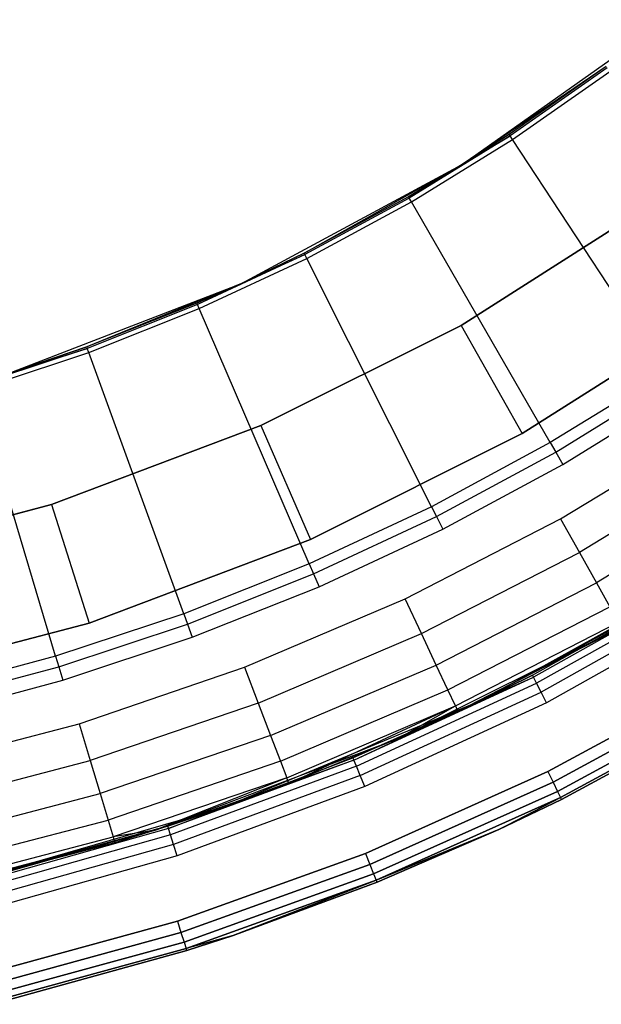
# Model space of a CAD drawing. Extents: x -4.25 to 4.25, y 0.04 to 8.54.
# Tile 8 of 29: x 1.01 to 1.95, y 0.15 to 1.74. Entities that reach past the tile are written whole.
import ezdxf

# ---------------------------------------------------------------- set-up
doc = ezdxf.new("R2010")
doc.units = 0
doc.header["$LTSCALE"] = 2.54
doc.layers.get('0').update_dxf_attribs({"color": 13, "linetype": 'CONTINUOUS'})

# ---------------------------------------------------------------- blocks, each defined once
blk = doc.blocks.new('BOL_STL')
at = {"color": 0}
for p, q in [((1.7258, 1.5052, 0.762), (2.0553, 1.7384, 0.762)), ((1.7258, 1.5052, 0.762), (2.0553, 1.7384, 0.762)), ((1.9577, 1.6628, 0.7282), (1.7258, 1.5052, 0.762)), ((1.9577, 1.6628, 0.7282), (1.7258, 1.5052, 0.762)), ((1.9577, 1.6628, 0.7282), (1.8015, 1.5534, 0.7282)), ((1.9577, 1.6628, 0.7282), (1.8015, 1.5534, 0.7282)), ((1.9592, 1.6609, 0.7128), (1.8028, 1.5514, 0.7128)), ((1.9592, 1.6609, 0.7128), (1.8028, 1.5514, 0.7128)), ((1.8067, 1.5455, 0.6989), (1.9634, 1.6552, 0.6989)), ((1.8067, 1.5455, 0.6989), (1.9634, 1.6552, 0.6989)), ((1.8015, 1.5534, 0.7282), (1.7258, 1.5052, 0.762)), ((1.8015, 1.5534, 0.7282), (1.7258, 1.5052, 0.762)), ((1.8015, 1.5534, 0.7282), (1.7258, 1.5052, 0.7282)), ((1.8015, 1.5534, 0.7282), (1.7258, 1.5052, 0.7282)), ((1.8015, 1.5534, 0.7282), (1.8028, 1.5514, 0.7128)), ((1.8015, 1.5534, 0.7282), (1.8028, 1.5514, 0.7128)), ((1.8028, 1.5514, 0.7128), (1.6404, 1.4512, 0.7128)), ((1.8028, 1.5514, 0.7128), (1.6404, 1.4512, 0.7128)), ((1.644, 1.4451, 0.6989), (1.8067, 1.5455, 0.6989)), ((1.644, 1.4451, 0.6989), (1.8067, 1.5455, 0.6989)), ((1.7258, 1.5052, 0.7282), (1.8028, 1.5514, 0.7128)), ((1.7258, 1.5052, 0.7282), (1.8028, 1.5514, 0.7128)), ((1.8067, 1.5455, 0.6989), (1.8028, 1.5514, 0.7128)), ((1.8067, 1.5455, 0.6989), (1.8028, 1.5514, 0.7128)), ((2.0524, 1.1719, 0.0826), (1.8067, 1.5455, 0.6989)), ((2.0524, 1.1719, 0.0826), (1.8067, 1.5455, 0.6989)), ((1.3702, 1.3142, 0.762), (1.7258, 1.5052, 0.762)), ((1.3702, 1.3142, 0.762), (1.7258, 1.5052, 0.762)), ((1.4713, 1.3628, 0.7282), (1.7258, 1.5052, 0.762)), ((1.4713, 1.3628, 0.7282), (1.7258, 1.5052, 0.762)), ((1.7258, 1.5052, 0.7282), (1.6392, 1.4533, 0.7282)), ((1.6392, 1.4533, 0.7282), (1.7258, 1.5052, 0.762)), ((1.6392, 1.4533, 0.7282), (1.7258, 1.5052, 0.762)), ((1.7258, 1.5052, 0.7282), (1.6392, 1.4533, 0.7282)), ((1.7258, 1.5052, 0.7282), (1.6404, 1.4512, 0.7128)), ((1.7258, 1.5052, 0.7282), (1.6404, 1.4512, 0.7128)), ((1.7258, 1.5052, 0.762), (1.7258, 1.5052, 0.7282)), ((1.7258, 1.5052, 0.762), (1.7258, 1.5052, 0.7282)), ((1.6392, 1.4533, 0.7282), (1.4713, 1.3628, 0.7282)), ((1.6392, 1.4533, 0.7282), (1.4713, 1.3628, 0.7282)), ((1.6404, 1.4512, 0.7128), (1.4724, 1.3606, 0.7128)), ((1.6404, 1.4512, 0.7128), (1.4724, 1.3606, 0.7128)), ((1.4756, 1.3543, 0.6989), (1.644, 1.4451, 0.6989)), ((1.4756, 1.3543, 0.6989), (1.644, 1.4451, 0.6989)), ((1.6392, 1.4533, 0.7282), (1.6404, 1.4512, 0.7128)), ((1.6392, 1.4533, 0.7282), (1.6404, 1.4512, 0.7128)), ((1.644, 1.4451, 0.6989), (1.6404, 1.4512, 0.7128)), ((1.644, 1.4451, 0.6989), (1.6404, 1.4512, 0.7128)), ((1.8675, 1.0579, 0.0826), (1.644, 1.4451, 0.6989)), ((1.8675, 1.0579, 0.0826), (1.644, 1.4451, 0.6989)), ((2.028, 1.4399, 1.2377), (1.7239, 1.2465, 1.2377)), ((2.028, 1.4399, 1.2377), (1.7239, 1.2465, 1.2377)), ((2.028, 1.4399, 0.962), (1.7239, 1.2465, 0.962)), ((1.7239, 1.2465, 0.762), (2.028, 1.4399, 0.762)), ((2.028, 1.4399, 0.962), (1.7239, 1.2465, 0.962)), ((1.7239, 1.2465, 0.762), (2.028, 1.4399, 0.762)), ((1.4713, 1.3628, 0.7282), (1.3702, 1.3142, 0.762)), ((1.4713, 1.3628, 0.7282), (1.3702, 1.3142, 0.762)), ((1.4713, 1.3628, 0.7282), (1.3702, 1.3142, 0.7282)), ((1.4713, 1.3628, 0.7282), (1.3702, 1.3142, 0.7282)), ((1.4713, 1.3628, 0.7282), (1.4724, 1.3606, 0.7128)), ((1.4713, 1.3628, 0.7282), (1.4724, 1.3606, 0.7128)), ((1.4724, 1.3606, 0.7128), (1.2995, 1.28, 0.7128)), ((1.4724, 1.3606, 0.7128), (1.2995, 1.28, 0.7128)), ((1.3023, 1.2735, 0.6989), (1.4756, 1.3543, 0.6989)), ((1.3023, 1.2735, 0.6989), (1.4756, 1.3543, 0.6989)), ((1.3702, 1.3142, 0.7282), (1.4724, 1.3606, 0.7128)), ((1.3702, 1.3142, 0.7282), (1.4724, 1.3606, 0.7128)), ((1.4756, 1.3543, 0.6989), (1.4724, 1.3606, 0.7128)), ((1.4756, 1.3543, 0.6989), (1.4724, 1.3606, 0.7128)), ((1.6763, 0.9548, 0.0826), (1.4756, 1.3543, 0.6989)), ((1.6763, 0.9548, 0.0826), (1.4756, 1.3543, 0.6989)), ((0.9939, 1.1684, 0.762), (1.3702, 1.3142, 0.762)), ((0.9939, 1.1684, 0.762), (1.3702, 1.3142, 0.762)), ((1.3702, 1.3142, 0.762), (1.1213, 1.2118, 0.7282)), ((1.3702, 1.3142, 0.762), (1.1213, 1.2118, 0.7282)), ((1.3702, 1.3142, 0.762), (1.2985, 1.2822, 0.7282)), ((1.3702, 1.3142, 0.7282), (1.2985, 1.2822, 0.7282)), ((1.3702, 1.3142, 0.762), (1.2985, 1.2822, 0.7282)), ((1.3702, 1.3142, 0.7282), (1.2985, 1.2822, 0.7282)), ((1.3702, 1.3142, 0.7282), (1.2995, 1.28, 0.7128)), ((1.3702, 1.3142, 0.7282), (1.2995, 1.28, 0.7128)), ((1.3702, 1.3142, 0.7282), (1.3702, 1.3142, 0.762)), ((1.3702, 1.3142, 0.7282), (1.3702, 1.3142, 0.762)), ((1.2985, 1.2822, 0.7282), (1.1213, 1.2118, 0.7282)), ((1.2985, 1.2822, 0.7282), (1.1213, 1.2118, 0.7282)), ((1.2995, 1.28, 0.7128), (1.1221, 1.2095, 0.7128)), ((1.2995, 1.28, 0.7128), (1.1221, 1.2095, 0.7128)), ((1.1245, 1.2029, 0.6989), (1.3023, 1.2735, 0.6989)), ((1.1245, 1.2029, 0.6989), (1.3023, 1.2735, 0.6989)), ((1.2985, 1.2822, 0.7282), (1.2995, 1.28, 0.7128)), ((1.2985, 1.2822, 0.7282), (1.2995, 1.28, 0.7128)), ((1.3023, 1.2735, 0.6989), (1.2995, 1.28, 0.7128)), ((1.3023, 1.2735, 0.6989), (1.2995, 1.28, 0.7128)), ((1.4794, 0.8629, 0.0826), (1.3023, 1.2735, 0.6989)), ((1.4794, 0.8629, 0.0826), (1.3023, 1.2735, 0.6989)), ((1.8224, 1.0724, 1.4377), (2.1439, 1.2769, 1.4377)), ((2.1439, 1.2769, 3.0377), (1.8224, 1.0724, 3.0377)), ((2.1439, 1.2769, 3.0377), (1.8224, 1.0724, 3.0377)), ((1.8224, 1.0724, 1.4377), (2.1439, 1.2769, 1.4377)), ((1.7239, 1.2465, 1.2377), (1.4016, 1.0854, 1.2377)), ((1.7239, 1.2465, 1.2377), (1.4016, 1.0854, 1.2377)), ((1.7239, 1.2465, 0.962), (1.4016, 1.0854, 0.962)), ((1.4016, 1.0854, 0.762), (1.7239, 1.2465, 0.762)), ((1.7239, 1.2465, 0.962), (1.4016, 1.0854, 0.962)), ((1.4016, 1.0854, 0.762), (1.7239, 1.2465, 0.762)), ((1.7239, 1.2465, 1.2377), (1.8224, 1.0724, 1.4377)), ((1.7239, 1.2465, 1.2377), (1.8224, 1.0724, 1.4377)), ((1.7239, 1.2465, 0.962), (1.7239, 1.2465, 0.762)), ((1.7239, 1.2465, 0.962), (1.7239, 1.2465, 0.762)), ((1.1221, 1.2095, 0.7128), (0.941, 1.1495, 0.7128)), ((1.1221, 1.2095, 0.7128), (0.941, 1.1495, 0.7128)), ((0.9939, 1.1684, 0.762), (1.1213, 1.2118, 0.7282)), ((1.1213, 1.2118, 0.7282), (0.9939, 1.1684, 0.7282)), ((0.9939, 1.1684, 0.762), (1.1213, 1.2118, 0.7282)), ((1.1213, 1.2118, 0.7282), (0.9939, 1.1684, 0.7282)), ((0.9939, 1.1684, 0.7282), (1.1221, 1.2095, 0.7128)), ((0.9939, 1.1684, 0.7282), (1.1221, 1.2095, 0.7128)), ((1.1213, 1.2118, 0.7282), (1.1221, 1.2095, 0.7128)), ((1.1213, 1.2118, 0.7282), (1.1221, 1.2095, 0.7128)), ((1.1245, 1.2029, 0.6989), (1.1221, 1.2095, 0.7128)), ((1.1245, 1.2029, 0.6989), (1.1221, 1.2095, 0.7128)), ((0.943, 1.1427, 0.6989), (1.1245, 1.2029, 0.6989)), ((0.943, 1.1427, 0.6989), (1.1245, 1.2029, 0.6989)), ((1.2775, 0.7827, 0.0826), (1.1245, 1.2029, 0.6989)), ((1.2775, 0.7827, 0.0826), (1.1245, 1.2029, 0.6989)), ((2.0524, 1.1719, 0.0826), (1.8675, 1.0579, 0.0826)), ((2.0524, 1.1719, 0.0826), (1.8675, 1.0579, 0.0826)), ((1.8764, 1.0425, 0.0675), (2.0622, 1.1571, 0.0675)), ((1.8764, 1.0425, 0.0675), (2.0622, 1.1571, 0.0675)), ((1.0712, 0.7144, 0.0826), (0.943, 1.1427, 0.6989)), ((1.0712, 0.7144, 0.0826), (0.943, 1.1427, 0.6989)), ((1.8877, 1.0228, 0.062), (2.0747, 1.1381, 0.062)), ((1.8877, 1.0228, 0.062), (2.0747, 1.1381, 0.062)), ((1.4016, 1.0854, 1.2377), (1.0644, 0.9583, 1.2377)), ((1.4016, 1.0854, 1.2377), (1.0644, 0.9583, 1.2377)), ((1.4016, 1.0854, 0.962), (1.0644, 0.9583, 0.962)), ((1.0644, 0.9583, 0.762), (1.4016, 1.0854, 0.762)), ((1.4016, 1.0854, 0.962), (1.0644, 0.9583, 0.962)), ((1.0644, 0.9583, 0.762), (1.4016, 1.0854, 0.762)), ((1.4016, 1.0854, 1.2377), (1.4817, 0.9021, 1.4377)), ((1.4016, 1.0854, 1.2377), (1.4817, 0.9021, 1.4377)), ((1.4016, 1.0854, 0.962), (1.4016, 1.0854, 0.762)), ((1.4016, 1.0854, 0.962), (1.4016, 1.0854, 0.762)), ((1.4817, 0.9021, 1.4377), (1.8224, 1.0724, 1.4377)), ((1.8224, 1.0724, 3.0377), (1.4817, 0.9021, 3.0377)), ((1.8224, 1.0724, 3.0377), (1.4817, 0.9021, 3.0377)), ((1.4817, 0.9021, 1.4377), (1.8224, 1.0724, 1.4377)), ((1.8224, 1.0724, 1.4377), (1.8224, 1.0724, 3.0377)), ((1.8224, 1.0724, 1.4377), (1.8224, 1.0724, 3.0377)), ((1.8675, 1.0579, 0.0826), (1.6763, 0.9548, 0.0826)), ((1.8675, 1.0579, 0.0826), (1.6763, 0.9548, 0.0826)), ((1.8675, 1.0579, 0.0826), (1.8764, 1.0425, 0.0675)), ((1.8675, 1.0579, 0.0826), (1.8764, 1.0425, 0.0675)), ((1.6842, 0.9389, 0.0675), (1.8764, 1.0425, 0.0675)), ((1.6842, 0.9389, 0.0675), (1.8764, 1.0425, 0.0675)), ((1.8764, 1.0425, 0.0675), (1.8877, 1.0228, 0.062)), ((1.8764, 1.0425, 0.0675), (1.8877, 1.0228, 0.062)), ((1.6944, 0.9186, 0.062), (1.8877, 1.0228, 0.062)), ((1.6944, 0.9186, 0.062), (1.8877, 1.0228, 0.062)), ((1.0644, 0.9583, 1.2377), (0.7159, 0.8665, 1.2377)), ((1.0644, 0.9583, 1.2377), (0.7159, 0.8665, 1.2377)), ((1.0644, 0.9583, 0.962), (0.7159, 0.8665, 0.962)), ((0.7159, 0.8665, 0.762), (1.0644, 0.9583, 0.762)), ((1.0644, 0.9583, 0.962), (0.7159, 0.8665, 0.962)), ((0.7159, 0.8665, 0.762), (1.0644, 0.9583, 0.762)), ((1.0644, 0.9583, 1.2377), (1.1252, 0.7677, 1.4377)), ((1.0644, 0.9583, 1.2377), (1.1252, 0.7677, 1.4377)), ((1.0644, 0.9583, 0.962), (1.0644, 0.9583, 0.762)), ((1.0644, 0.9583, 0.962), (1.0644, 0.9583, 0.762)), ((1.6763, 0.9548, 0.0826), (1.4794, 0.8629, 0.0826)), ((1.6763, 0.9548, 0.0826), (1.4794, 0.8629, 0.0826)), ((1.6763, 0.9548, 0.0826), (1.6842, 0.9389, 0.0675)), ((1.6763, 0.9548, 0.0826), (1.6842, 0.9389, 0.0675)), ((1.4864, 0.8466, 0.0675), (1.6842, 0.9389, 0.0675)), ((1.4864, 0.8466, 0.0675), (1.6842, 0.9389, 0.0675)), ((1.6842, 0.9389, 0.0675), (1.6944, 0.9186, 0.062)), ((1.6842, 0.9389, 0.0675), (1.6944, 0.9186, 0.062)), ((1.4954, 0.8258, 0.062), (1.6944, 0.9186, 0.062)), ((1.4954, 0.8258, 0.062), (1.6944, 0.9186, 0.062)), ((1.1252, 0.7677, 1.4377), (1.4817, 0.9021, 1.4377)), ((1.4817, 0.9021, 3.0377), (1.1252, 0.7677, 3.0377)), ((1.4817, 0.9021, 3.0377), (1.1252, 0.7677, 3.0377)), ((1.1252, 0.7677, 1.4377), (1.4817, 0.9021, 1.4377)), ((1.4817, 0.9021, 1.4377), (1.4817, 0.9021, 3.0377)), ((1.4817, 0.9021, 1.4377), (1.4817, 0.9021, 3.0377)), ((1.4794, 0.8629, 0.0826), (1.2775, 0.7827, 0.0826)), ((1.4794, 0.8629, 0.0826), (1.2775, 0.7827, 0.0826)), ((1.4794, 0.8629, 0.0826), (1.4864, 0.8466, 0.0675)), ((1.4794, 0.8629, 0.0826), (1.4864, 0.8466, 0.0675)), ((1.7572, 0.6436, 0.762), (2.1547, 0.8633, 0.762)), ((1.7572, 0.6436, 0.762), (2.1547, 0.8633, 0.762)), ((1.2835, 0.766, 0.0675), (1.4864, 0.8466, 0.0675)), ((1.2835, 0.766, 0.0675), (1.4864, 0.8466, 0.0675)), ((1.4864, 0.8466, 0.0675), (1.4954, 0.8258, 0.062)), ((1.4864, 0.8466, 0.0675), (1.4954, 0.8258, 0.062)), ((1.2913, 0.7447, 0.062), (1.4954, 0.8258, 0.062)), ((1.2913, 0.7447, 0.062), (1.4954, 0.8258, 0.062)), ((2.1161, 0.8393, 6.212), (1.7572, 0.6436, 0.762)), ((2.1161, 0.8393, 6.212), (1.7572, 0.6436, 0.762)), ((1.8387, 0.6839, 6.212), (2.1161, 0.8393, 6.212)), ((1.8387, 0.6839, 6.212), (2.1161, 0.8393, 6.212)), ((2.1181, 0.8361, 6.2311), (1.8404, 0.6805, 6.2311)), ((2.1181, 0.8361, 6.2311), (1.8404, 0.6805, 6.2311)), ((2.1238, 0.8268, 6.2474), (1.8453, 0.6709, 6.2474)), ((2.1238, 0.8268, 6.2474), (1.8453, 0.6709, 6.2474)), ((2.1322, 0.813, 6.2582), (1.8527, 0.6564, 6.2582)), ((2.1322, 0.813, 6.2582), (1.8527, 0.6564, 6.2582)), ((2.1422, 0.7967, 6.262), (1.8614, 0.6394, 6.262)), ((2.1422, 0.7967, 6.262), (1.8614, 0.6394, 6.262)), ((1.2775, 0.7827, 0.0826), (1.0712, 0.7144, 0.0826)), ((1.2775, 0.7827, 0.0826), (1.0712, 0.7144, 0.0826)), ((1.2775, 0.7827, 0.0826), (1.2835, 0.766, 0.0675)), ((1.2775, 0.7827, 0.0826), (1.2835, 0.766, 0.0675)), ((0.7568, 0.6707, 1.4377), (1.1252, 0.7677, 1.4377)), ((1.1252, 0.7677, 3.0377), (0.7568, 0.6707, 3.0377)), ((1.1252, 0.7677, 3.0377), (0.7568, 0.6707, 3.0377)), ((0.7568, 0.6707, 1.4377), (1.1252, 0.7677, 1.4377)), ((1.0763, 0.6974, 0.0675), (1.2835, 0.766, 0.0675)), ((1.0763, 0.6974, 0.0675), (1.2835, 0.766, 0.0675)), ((1.1252, 0.7677, 1.4377), (1.1252, 0.7677, 3.0377)), ((1.1252, 0.7677, 1.4377), (1.1252, 0.7677, 3.0377)), ((1.2835, 0.766, 0.0675), (1.2913, 0.7447, 0.062)), ((1.2835, 0.766, 0.0675), (1.2913, 0.7447, 0.062)), ((1.0828, 0.6756, 0.062), (1.2913, 0.7447, 0.062)), ((1.0828, 0.6756, 0.062), (1.2913, 0.7447, 0.062)), ((1.0712, 0.7144, 0.0826), (0.8614, 0.6582, 0.0826)), ((1.0712, 0.7144, 0.0826), (0.8614, 0.6582, 0.0826)), ((1.0712, 0.7144, 0.0826), (1.0763, 0.6974, 0.0675)), ((1.0712, 0.7144, 0.0826), (1.0763, 0.6974, 0.0675)), ((0.8655, 0.6409, 0.0675), (1.0763, 0.6974, 0.0675)), ((0.8655, 0.6409, 0.0675), (1.0763, 0.6974, 0.0675)), ((1.0763, 0.6974, 0.0675), (1.0828, 0.6756, 0.062)), ((1.0763, 0.6974, 0.0675), (1.0828, 0.6756, 0.062)), ((1.7572, 0.6436, 6.212), (1.8387, 0.6839, 6.212)), ((1.8387, 0.6839, 6.212), (1.7572, 0.6436, 0.762)), ((1.8387, 0.6839, 6.212), (1.7572, 0.6436, 0.762)), ((1.7572, 0.6436, 6.212), (1.8387, 0.6839, 6.212)), ((1.8404, 0.6805, 6.2311), (1.8387, 0.6839, 6.212)), ((1.8404, 0.6805, 6.2311), (1.8387, 0.6839, 6.212)), ((2.1463, 0.6823, 0.062), (1.8636, 0.5286, 0.062)), ((1.8636, 0.5286, 6.262), (2.1463, 0.6823, 6.262)), ((2.1463, 0.6823, 0.062), (1.8636, 0.5286, 0.062)), ((1.8636, 0.5286, 6.262), (2.1463, 0.6823, 6.262)), ((0.8707, 0.6188, 0.062), (1.0828, 0.6756, 0.062)), ((0.8707, 0.6188, 0.062), (1.0828, 0.6756, 0.062)), ((1.5513, 0.5473, 6.2311), (1.8404, 0.6805, 6.2311)), ((1.5513, 0.5473, 6.2311), (1.8404, 0.6805, 6.2311)), ((1.5555, 0.5373, 6.2474), (1.8453, 0.6709, 6.2474)), ((1.5555, 0.5373, 6.2474), (1.8453, 0.6709, 6.2474)), ((1.7572, 0.6436, 6.212), (1.8404, 0.6805, 6.2311)), ((1.7572, 0.6436, 6.212), (1.8404, 0.6805, 6.2311)), ((1.8453, 0.6709, 6.2474), (1.8404, 0.6805, 6.2311)), ((1.8453, 0.6709, 6.2474), (1.8404, 0.6805, 6.2311)), ((1.8527, 0.6564, 6.2582), (1.8453, 0.6709, 6.2474)), ((1.8527, 0.6564, 6.2582), (1.8453, 0.6709, 6.2474)), ((1.8721, 0.5115, 0.0658), (2.1561, 0.6659, 0.0658)), ((1.8721, 0.5115, 0.0658), (2.1561, 0.6659, 0.0658)), ((2.1561, 0.6659, 6.2582), (1.8721, 0.5115, 6.2582)), ((2.1561, 0.6659, 6.2582), (1.8721, 0.5115, 6.2582)), ((1.5617, 0.5223, 6.2582), (1.8527, 0.6564, 6.2582)), ((1.5617, 0.5223, 6.2582), (1.8527, 0.6564, 6.2582)), ((1.8614, 0.6394, 6.262), (1.8527, 0.6564, 6.2582)), ((1.8614, 0.6394, 6.262), (1.8527, 0.6564, 6.2582)), ((1.8793, 0.4969, 0.0766), (2.1643, 0.6519, 0.0766)), ((1.8793, 0.4969, 0.0766), (2.1643, 0.6519, 0.0766)), ((2.1643, 0.6519, 6.2474), (1.8793, 0.4969, 6.2474)), ((2.1643, 0.6519, 6.2474), (1.8793, 0.4969, 6.2474)), ((1.3376, 0.4698, 0.762), (1.7572, 0.6436, 0.762)), ((1.3376, 0.4698, 0.762), (1.7572, 0.6436, 0.762)), ((1.7572, 0.6436, 0.762), (1.5499, 0.5508, 6.212)), ((1.5499, 0.5508, 6.212), (1.7572, 0.6436, 6.212)), ((1.7572, 0.6436, 0.762), (1.5499, 0.5508, 6.212)), ((1.5499, 0.5508, 6.212), (1.7572, 0.6436, 6.212)), ((1.5513, 0.5473, 6.2311), (1.7572, 0.6436, 6.212)), ((1.5513, 0.5473, 6.2311), (1.7572, 0.6436, 6.212)), ((1.8614, 0.6394, 6.262), (1.569, 0.5046, 6.262)), ((1.8614, 0.6394, 6.262), (1.569, 0.5046, 6.262)), ((1.7572, 0.6436, 6.212), (1.7572, 0.6436, 0.762)), ((1.7572, 0.6436, 6.212), (1.7572, 0.6436, 0.762)), ((1.8841, 0.4872, 0.0929), (2.1699, 0.6426, 0.0929)), ((1.8841, 0.4872, 0.0929), (2.1699, 0.6426, 0.0929)), ((2.1699, 0.6426, 6.2311), (1.8841, 0.4872, 6.2311)), ((2.1699, 0.6426, 6.2311), (1.8841, 0.4872, 6.2311)), ((1.8858, 0.4838, 0.112), (2.1718, 0.6393, 0.112)), ((2.1718, 0.6393, 6.212), (1.8858, 0.4838, 6.212)), ((1.8858, 0.4838, 0.112), (2.1718, 0.6393, 0.112)), ((2.1718, 0.6393, 6.212), (1.8858, 0.4838, 6.212)), ((1.5513, 0.5473, 6.2311), (1.2527, 0.4371, 6.2311)), ((1.5513, 0.5473, 6.2311), (1.2527, 0.4371, 6.2311)), ((1.3376, 0.4698, 0.762), (1.5499, 0.5508, 6.212)), ((1.3376, 0.4698, 0.762), (1.5499, 0.5508, 6.212)), ((1.3376, 0.4698, 6.212), (1.5499, 0.5508, 6.212)), ((1.3376, 0.4698, 6.212), (1.5499, 0.5508, 6.212)), ((1.5513, 0.5473, 6.2311), (1.3376, 0.4698, 6.212)), ((1.5513, 0.5473, 6.2311), (1.3376, 0.4698, 6.212)), ((1.5499, 0.5508, 6.212), (1.5513, 0.5473, 6.2311)), ((1.5499, 0.5508, 6.212), (1.5513, 0.5473, 6.2311)), ((1.5555, 0.5373, 6.2474), (1.5513, 0.5473, 6.2311)), ((1.5555, 0.5373, 6.2474), (1.5513, 0.5473, 6.2311)), ((1.5555, 0.5373, 6.2474), (1.256, 0.4268, 6.2474)), ((1.5555, 0.5373, 6.2474), (1.256, 0.4268, 6.2474)), ((1.5617, 0.5223, 6.2582), (1.5555, 0.5373, 6.2474)), ((1.5617, 0.5223, 6.2582), (1.5555, 0.5373, 6.2474)), ((1.8636, 0.5286, 0.062), (1.57, 0.397, 0.062)), ((1.57, 0.397, 6.262), (1.8636, 0.5286, 6.262)), ((1.8636, 0.5286, 0.062), (1.57, 0.397, 0.062)), ((1.57, 0.397, 6.262), (1.8636, 0.5286, 6.262)), ((1.8636, 0.5286, 0.062), (1.8721, 0.5115, 0.0658)), ((1.8636, 0.5286, 0.062), (1.8721, 0.5115, 0.0658)), ((1.8636, 0.5286, 6.262), (1.8721, 0.5115, 6.2582)), ((1.8636, 0.5286, 6.262), (1.8721, 0.5115, 6.2582)), ((1.5617, 0.5223, 6.2582), (1.2611, 0.4114, 6.2582)), ((1.5617, 0.5223, 6.2582), (1.2611, 0.4114, 6.2582)), ((1.569, 0.5046, 6.262), (1.5617, 0.5223, 6.2582)), ((1.569, 0.5046, 6.262), (1.5617, 0.5223, 6.2582)), ((1.5772, 0.3792, 0.0658), (1.8721, 0.5115, 0.0658)), ((1.5772, 0.3792, 0.0658), (1.8721, 0.5115, 0.0658)), ((1.8721, 0.5115, 6.2582), (1.5772, 0.3792, 6.2582)), ((1.8721, 0.5115, 6.2582), (1.5772, 0.3792, 6.2582)), ((1.8721, 0.5115, 0.0658), (1.8793, 0.4969, 0.0766)), ((1.8721, 0.5115, 0.0658), (1.8793, 0.4969, 0.0766)), ((1.8721, 0.5115, 6.2582), (1.8793, 0.4969, 6.2474)), ((1.8721, 0.5115, 6.2582), (1.8793, 0.4969, 6.2474)), ((1.569, 0.5046, 6.262), (1.267, 0.3932, 6.262)), ((1.569, 0.5046, 6.262), (1.267, 0.3932, 6.262)), ((1.5832, 0.3642, 0.0766), (1.8793, 0.4969, 0.0766)), ((1.5832, 0.3642, 0.0766), (1.8793, 0.4969, 0.0766)), ((1.8793, 0.4969, 6.2474), (1.5832, 0.3642, 6.2474)), ((1.8793, 0.4969, 6.2474), (1.5832, 0.3642, 6.2474)), ((1.8793, 0.4969, 0.0766), (1.8841, 0.4872, 0.0929)), ((1.8793, 0.4969, 0.0766), (1.8841, 0.4872, 0.0929)), ((1.8793, 0.4969, 6.2474), (1.8841, 0.4872, 6.2311)), ((1.8793, 0.4969, 6.2474), (1.8841, 0.4872, 6.2311)), ((1.5873, 0.3541, 0.0929), (1.8841, 0.4872, 0.0929)), ((1.5873, 0.3541, 0.0929), (1.8841, 0.4872, 0.0929)), ((1.8841, 0.4872, 6.2311), (1.5873, 0.3541, 6.2311)), ((1.8841, 0.4872, 6.2311), (1.5873, 0.3541, 6.2311)), ((1.7845, 0.4353, 0.112), (1.8841, 0.4872, 0.0929)), ((1.7845, 0.4353, 0.112), (1.8841, 0.4872, 0.0929)), ((1.7845, 0.4353, 6.212), (1.8841, 0.4872, 6.2311)), ((1.7845, 0.4353, 6.212), (1.8841, 0.4872, 6.2311)), ((1.7845, 0.4353, 0.112), (1.8858, 0.4838, 0.112)), ((1.8858, 0.4838, 6.212), (1.7845, 0.4353, 6.212)), ((1.7845, 0.4353, 0.112), (1.8858, 0.4838, 0.112)), ((1.8858, 0.4838, 6.212), (1.7845, 0.4353, 6.212)), ((1.8858, 0.4838, 0.112), (1.8841, 0.4872, 0.0929)), ((1.8858, 0.4838, 0.112), (1.8841, 0.4872, 0.0929)), ((1.8858, 0.4838, 6.212), (1.8841, 0.4872, 6.2311)), ((1.8858, 0.4838, 6.212), (1.8841, 0.4872, 6.2311)), ((1.8858, 0.4838, 0.112), (1.8858, 0.4838, 6.212)), ((1.8858, 0.4838, 0.112), (1.8858, 0.4838, 6.212)), ((0.9012, 0.344, 0.762), (1.3376, 0.4698, 0.762)), ((0.9012, 0.344, 0.762), (1.3376, 0.4698, 0.762)), ((1.2515, 0.4407, 6.212), (1.3376, 0.4698, 0.762)), ((1.2515, 0.4407, 6.212), (1.3376, 0.4698, 0.762)), ((1.2515, 0.4407, 6.212), (1.3376, 0.4698, 6.212)), ((1.2515, 0.4407, 6.212), (1.3376, 0.4698, 6.212)), ((1.2527, 0.4371, 6.2311), (1.3376, 0.4698, 6.212)), ((1.2527, 0.4371, 6.2311), (1.3376, 0.4698, 6.212)), ((1.3376, 0.4698, 0.762), (1.3376, 0.4698, 6.212)), ((1.3376, 0.4698, 0.762), (1.3376, 0.4698, 6.212)), ((1.2515, 0.4407, 6.212), (0.9012, 0.344, 0.762)), ((1.2515, 0.4407, 6.212), (0.9012, 0.344, 0.762)), ((0.9455, 0.3544, 6.212), (1.2515, 0.4407, 6.212)), ((0.9455, 0.3544, 6.212), (1.2515, 0.4407, 6.212)), ((1.2527, 0.4371, 6.2311), (0.9463, 0.3507, 6.2311)), ((1.2527, 0.4371, 6.2311), (0.9463, 0.3507, 6.2311)), ((1.2515, 0.4407, 6.212), (1.2527, 0.4371, 6.2311)), ((1.2515, 0.4407, 6.212), (1.2527, 0.4371, 6.2311)), ((1.256, 0.4268, 6.2474), (1.2527, 0.4371, 6.2311)), ((1.256, 0.4268, 6.2474), (1.2527, 0.4371, 6.2311)), ((1.7845, 0.4353, 0.112), (1.5873, 0.3541, 0.0929)), ((1.7845, 0.4353, 0.112), (1.5873, 0.3541, 0.0929)), ((1.5873, 0.3541, 6.2311), (1.7845, 0.4353, 6.212)), ((1.5873, 0.3541, 6.2311), (1.7845, 0.4353, 6.212)), ((1.5887, 0.3506, 0.112), (1.7845, 0.4353, 0.112)), ((1.7845, 0.4353, 6.212), (1.5887, 0.3506, 6.212)), ((1.5887, 0.3506, 0.112), (1.7845, 0.4353, 0.112)), ((1.7845, 0.4353, 6.212), (1.5887, 0.3506, 6.212)), ((1.7845, 0.4353, 0.112), (1.7845, 0.4353, 6.212)), ((1.7845, 0.4353, 0.112), (1.7845, 0.4353, 6.212)), ((1.256, 0.4268, 6.2474), (0.9489, 0.3402, 6.2474)), ((1.256, 0.4268, 6.2474), (0.9489, 0.3402, 6.2474)), ((1.2611, 0.4114, 6.2582), (1.256, 0.4268, 6.2474)), ((1.2611, 0.4114, 6.2582), (1.256, 0.4268, 6.2474)), ((1.2611, 0.4114, 6.2582), (0.9527, 0.3244, 6.2582)), ((1.2611, 0.4114, 6.2582), (0.9527, 0.3244, 6.2582)), ((1.267, 0.3932, 6.262), (1.2611, 0.4114, 6.2582)), ((1.267, 0.3932, 6.262), (1.2611, 0.4114, 6.2582)), ((1.57, 0.397, 0.062), (1.2672, 0.2882, 0.062)), ((1.2672, 0.2882, 6.262), (1.57, 0.397, 6.262)), ((1.57, 0.397, 0.062), (1.2672, 0.2882, 0.062)), ((1.2672, 0.2882, 6.262), (1.57, 0.397, 6.262)), ((1.57, 0.397, 0.062), (1.5772, 0.3792, 0.0658)), ((1.57, 0.397, 0.062), (1.5772, 0.3792, 0.0658)), ((1.57, 0.397, 6.262), (1.5772, 0.3792, 6.2582)), ((1.57, 0.397, 6.262), (1.5772, 0.3792, 6.2582)), ((1.267, 0.3932, 6.262), (0.9571, 0.3058, 6.262)), ((1.267, 0.3932, 6.262), (0.9571, 0.3058, 6.262)), ((1.273, 0.27, 0.0658), (1.5772, 0.3792, 0.0658)), ((1.273, 0.27, 0.0658), (1.5772, 0.3792, 0.0658)), ((1.5772, 0.3792, 6.2582), (1.273, 0.27, 6.2582)), ((1.5772, 0.3792, 6.2582), (1.273, 0.27, 6.2582)), ((1.5772, 0.3792, 0.0658), (1.5832, 0.3642, 0.0766)), ((1.5772, 0.3792, 0.0658), (1.5832, 0.3642, 0.0766)), ((1.5772, 0.3792, 6.2582), (1.5832, 0.3642, 6.2474)), ((1.5772, 0.3792, 6.2582), (1.5832, 0.3642, 6.2474)), ((1.2779, 0.2545, 0.0766), (1.5832, 0.3642, 0.0766)), ((1.2779, 0.2545, 0.0766), (1.5832, 0.3642, 0.0766)), ((1.5832, 0.3642, 6.2474), (1.2779, 0.2545, 6.2474)), ((1.5832, 0.3642, 6.2474), (1.2779, 0.2545, 6.2474)), ((1.2812, 0.2442, 0.0929), (1.5873, 0.3541, 0.0929)), ((1.2812, 0.2442, 0.0929), (1.5873, 0.3541, 0.0929)), ((1.5873, 0.3541, 6.2311), (1.2812, 0.2442, 6.2311)), ((1.5873, 0.3541, 6.2311), (1.2812, 0.2442, 6.2311)), ((1.5873, 0.3541, 0.0929), (1.357, 0.265, 0.112)), ((1.5873, 0.3541, 0.0929), (1.357, 0.265, 0.112)), ((1.357, 0.265, 6.212), (1.5873, 0.3541, 6.2311)), ((1.357, 0.265, 6.212), (1.5873, 0.3541, 6.2311)), ((1.357, 0.265, 0.112), (1.5887, 0.3506, 0.112)), ((1.5887, 0.3506, 6.212), (1.357, 0.265, 6.212)), ((1.357, 0.265, 0.112), (1.5887, 0.3506, 0.112)), ((1.5887, 0.3506, 6.212), (1.357, 0.265, 6.212)), ((1.5832, 0.3642, 0.0766), (1.5873, 0.3541, 0.0929)), ((1.5832, 0.3642, 0.0766), (1.5873, 0.3541, 0.0929)), ((1.5832, 0.3642, 6.2474), (1.5873, 0.3541, 6.2311)), ((1.5832, 0.3642, 6.2474), (1.5873, 0.3541, 6.2311)), ((1.5887, 0.3506, 0.112), (1.5873, 0.3541, 0.0929)), ((1.5887, 0.3506, 0.112), (1.5873, 0.3541, 0.0929)), ((1.5887, 0.3506, 6.212), (1.5873, 0.3541, 6.2311)), ((1.5887, 0.3506, 6.212), (1.5873, 0.3541, 6.2311)), ((1.5887, 0.3506, 0.112), (1.5887, 0.3506, 6.212)), ((1.5887, 0.3506, 0.112), (1.5887, 0.3506, 6.212)), ((1.2672, 0.2882, 0.062), (0.957, 0.203, 0.062)), ((0.957, 0.203, 6.262), (1.2672, 0.2882, 6.262)), ((1.2672, 0.2882, 0.062), (0.957, 0.203, 0.062)), ((0.957, 0.203, 6.262), (1.2672, 0.2882, 6.262)), ((1.2672, 0.2882, 0.062), (1.273, 0.27, 0.0658)), ((1.2672, 0.2882, 0.062), (1.273, 0.27, 0.0658)), ((1.2672, 0.2882, 6.262), (1.273, 0.27, 6.2582)), ((1.2672, 0.2882, 6.262), (1.273, 0.27, 6.2582)), ((0.9613, 0.1843, 0.0658), (1.273, 0.27, 0.0658)), ((0.9613, 0.1843, 0.0658), (1.273, 0.27, 0.0658)), ((1.273, 0.27, 6.2582), (0.9613, 0.1843, 6.2582)), ((1.273, 0.27, 6.2582), (0.9613, 0.1843, 6.2582)), ((1.273, 0.27, 0.0658), (1.2779, 0.2545, 0.0766)), ((1.273, 0.27, 0.0658), (1.2779, 0.2545, 0.0766)), ((1.273, 0.27, 6.2582), (1.2779, 0.2545, 6.2474)), ((1.273, 0.27, 6.2582), (1.2779, 0.2545, 6.2474)), ((0.965, 0.1686, 0.0766), (1.2779, 0.2545, 0.0766)), ((0.965, 0.1686, 0.0766), (1.2779, 0.2545, 0.0766)), ((1.2779, 0.2545, 6.2474), (0.965, 0.1686, 6.2474)), ((1.2779, 0.2545, 6.2474), (0.965, 0.1686, 6.2474)), ((1.2779, 0.2545, 0.0766), (1.2812, 0.2442, 0.0929)), ((1.2779, 0.2545, 0.0766), (1.2812, 0.2442, 0.0929)), ((1.2779, 0.2545, 6.2474), (1.2812, 0.2442, 6.2311)), ((1.2779, 0.2545, 6.2474), (1.2812, 0.2442, 6.2311)), ((1.357, 0.265, 0.112), (1.2812, 0.2442, 0.0929)), ((1.357, 0.265, 0.112), (1.2812, 0.2442, 0.0929)), ((1.357, 0.265, 6.212), (1.2812, 0.2442, 6.2311)), ((1.357, 0.265, 6.212), (1.2812, 0.2442, 6.2311)), ((1.2823, 0.2406, 0.112), (1.357, 0.265, 0.112)), ((1.357, 0.265, 6.212), (1.2823, 0.2406, 6.212)), ((1.2823, 0.2406, 0.112), (1.357, 0.265, 0.112)), ((1.357, 0.265, 6.212), (1.2823, 0.2406, 6.212)), ((1.357, 0.265, 0.112), (1.357, 0.265, 6.212)), ((1.357, 0.265, 0.112), (1.357, 0.265, 6.212)), ((0.9675, 0.158, 0.0929), (1.2812, 0.2442, 0.0929)), ((0.9675, 0.158, 0.0929), (1.2812, 0.2442, 0.0929)), ((1.2812, 0.2442, 6.2311), (0.9675, 0.158, 6.2311)), ((1.2812, 0.2442, 6.2311), (0.9675, 0.158, 6.2311)), ((0.9684, 0.1543, 0.112), (1.2823, 0.2406, 0.112)), ((1.2823, 0.2406, 6.212), (0.9684, 0.1543, 6.212)), ((0.9684, 0.1543, 0.112), (1.2823, 0.2406, 0.112)), ((1.2823, 0.2406, 6.212), (0.9684, 0.1543, 6.212)), ((1.2823, 0.2406, 0.112), (1.2812, 0.2442, 0.0929)), ((1.2823, 0.2406, 0.112), (1.2812, 0.2442, 0.0929)), ((1.2823, 0.2406, 6.212), (1.2812, 0.2442, 6.2311)), ((1.2823, 0.2406, 6.212), (1.2812, 0.2442, 6.2311)), ((1.2823, 0.2406, 0.112), (1.2823, 0.2406, 6.212)), ((1.2823, 0.2406, 0.112), (1.2823, 0.2406, 6.212))]:
    blk.add_line(p, q, dxfattribs=at)

msp = doc.modelspace()

# ---------------------------------------------------------------- linework, layer by layer
at = {"color": 0}
for p, q in [((1.8843, 0.9351, 6.2619), (2.1243, 1.0816, 6.2619)), ((1.8843, 0.9351, 6.2619), (2.1243, 1.0816, 6.2619)), ((2.1584, 1.0301, 6.2521), (1.9145, 0.8812, 6.2521)), ((2.1584, 1.0301, 6.2521), (1.9145, 0.8812, 6.2521)), ((2.1892, 0.9836, 6.2237), (1.9418, 0.8326, 6.2237)), ((2.1892, 0.9836, 6.2237), (1.9418, 0.8326, 6.2237)), ((1.6342, 0.8065, 6.2619), (1.8843, 0.9351, 6.2619)), ((1.6342, 0.8065, 6.2619), (1.8843, 0.9351, 6.2619)), ((1.8843, 0.9351, 6.2619), (1.9145, 0.8812, 6.2521)), ((1.8843, 0.9351, 6.2619), (1.9145, 0.8812, 6.2521)), ((1.6604, 0.7506, 6.2521), (1.9145, 0.8812, 6.2521)), ((1.6604, 0.7506, 6.2521), (1.9145, 0.8812, 6.2521)), ((1.9145, 0.8812, 6.2521), (1.9418, 0.8326, 6.2237)), ((1.9145, 0.8812, 6.2521), (1.9418, 0.8326, 6.2237)), ((1.6841, 0.7001, 6.2237), (1.9418, 0.8326, 6.2237)), ((1.6841, 0.7001, 6.2237), (1.9418, 0.8326, 6.2237)), ((1.9418, 0.8326, 6.2237), (1.9634, 0.794, 6.1794)), ((1.9418, 0.8326, 6.2237), (1.9634, 0.794, 6.1794)), ((1.3753, 0.6965, 6.2619), (1.6342, 0.8065, 6.2619)), ((1.3753, 0.6965, 6.2619), (1.6342, 0.8065, 6.2619)), ((1.6604, 0.7506, 6.2521), (1.6342, 0.8065, 6.2619)), ((1.6604, 0.7506, 6.2521), (1.6342, 0.8065, 6.2619)), ((1.7028, 0.66, 6.1794), (1.9634, 0.794, 6.1794)), ((1.7028, 0.66, 6.1794), (1.9634, 0.794, 6.1794)), ((1.6218, 0.5814, 5.8619), (1.9948, 0.7678, 5.8619)), ((1.6218, 0.5814, 5.8619), (1.9948, 0.7678, 5.8619)), ((1.7149, 0.6343, 6.1237), (1.9774, 0.7692, 6.1237)), ((1.7149, 0.6343, 6.1237), (1.9774, 0.7692, 6.1237)), ((1.9948, 0.7678, 5.8619), (1.719, 0.6254, 6.0619)), ((1.9948, 0.7678, 5.8619), (1.719, 0.6254, 6.0619)), ((1.9821, 0.7607, 6.0619), (1.719, 0.6254, 6.0619)), ((1.9821, 0.7607, 6.0619), (1.719, 0.6254, 6.0619)), ((1.3974, 0.6388, 6.2521), (1.6604, 0.7506, 6.2521)), ((1.3974, 0.6388, 6.2521), (1.6604, 0.7506, 6.2521)), ((1.6841, 0.7001, 6.2237), (1.6604, 0.7506, 6.2521)), ((1.6841, 0.7001, 6.2237), (1.6604, 0.7506, 6.2521)), ((1.4173, 0.5867, 6.2237), (1.6841, 0.7001, 6.2237)), ((1.4173, 0.5867, 6.2237), (1.6841, 0.7001, 6.2237)), ((1.7028, 0.66, 6.1794), (1.6841, 0.7001, 6.2237)), ((1.7028, 0.66, 6.1794), (1.6841, 0.7001, 6.2237)), ((1.1092, 0.6057, 6.2619), (1.3753, 0.6965, 6.2619)), ((1.1092, 0.6057, 6.2619), (1.3753, 0.6965, 6.2619)), ((1.3753, 0.6965, 6.2619), (1.3974, 0.6388, 6.2521)), ((1.3753, 0.6965, 6.2619), (1.3974, 0.6388, 6.2521)), ((1.4331, 0.5454, 6.1794), (1.7028, 0.66, 6.1794)), ((1.4331, 0.5454, 6.1794), (1.7028, 0.66, 6.1794)), ((1.7149, 0.6343, 6.1237), (1.7028, 0.66, 6.1794)), ((1.7149, 0.6343, 6.1237), (1.7028, 0.66, 6.1794)), ((1.3974, 0.6388, 6.2521), (1.127, 0.5466, 6.2521)), ((1.3974, 0.6388, 6.2521), (1.127, 0.5466, 6.2521)), ((1.3974, 0.6388, 6.2521), (1.4173, 0.5867, 6.2237)), ((1.3974, 0.6388, 6.2521), (1.4173, 0.5867, 6.2237)), ((1.4433, 0.5189, 6.1237), (1.7149, 0.6343, 6.1237)), ((1.4433, 0.5189, 6.1237), (1.7149, 0.6343, 6.1237)), ((1.4468, 0.5097, 6.0619), (1.7149, 0.6343, 6.1237)), ((1.4468, 0.5097, 6.0619), (1.7149, 0.6343, 6.1237)), ((1.6218, 0.5814, 6.0619), (1.7149, 0.6343, 6.1237)), ((1.6218, 0.5814, 6.0619), (1.7149, 0.6343, 6.1237)), ((1.7149, 0.6343, 6.1237), (1.719, 0.6254, 6.0619)), ((1.7149, 0.6343, 6.1237), (1.719, 0.6254, 6.0619)), ((1.719, 0.6254, 6.0619), (1.6218, 0.5814, 6.0619)), ((1.6218, 0.5814, 5.8619), (1.719, 0.6254, 6.0619)), ((1.6218, 0.5814, 5.8619), (1.719, 0.6254, 6.0619)), ((1.719, 0.6254, 6.0619), (1.6218, 0.5814, 6.0619)), ((0.8371, 0.5346, 6.2619), (1.1092, 0.6057, 6.2619)), ((0.8371, 0.5346, 6.2619), (1.1092, 0.6057, 6.2619)), ((1.1092, 0.6057, 6.2619), (1.127, 0.5466, 6.2521)), ((1.1092, 0.6057, 6.2619), (1.127, 0.5466, 6.2521)), ((1.4173, 0.5867, 6.2237), (1.143, 0.4932, 6.2237)), ((1.4173, 0.5867, 6.2237), (1.143, 0.4932, 6.2237)), ((1.4173, 0.5867, 6.2237), (1.4331, 0.5454, 6.1794)), ((1.4173, 0.5867, 6.2237), (1.4331, 0.5454, 6.1794)), ((1.2317, 0.4343, 5.8619), (1.6218, 0.5814, 5.8619)), ((1.2317, 0.4343, 5.8619), (1.6218, 0.5814, 5.8619)), ((1.6218, 0.5814, 6.0619), (1.4468, 0.5097, 6.0619)), ((1.6218, 0.5814, 5.8619), (1.4468, 0.5097, 6.0619)), ((1.6218, 0.5814, 5.8619), (1.4468, 0.5097, 6.0619)), ((1.6218, 0.5814, 6.0619), (1.4468, 0.5097, 6.0619)), ((1.6218, 0.5814, 5.8619), (1.6218, 0.5814, 6.0619)), ((1.6218, 0.5814, 5.8619), (1.6218, 0.5814, 6.0619)), ((0.8505, 0.4743, 6.2521), (1.127, 0.5466, 6.2521)), ((0.8505, 0.4743, 6.2521), (1.127, 0.5466, 6.2521)), ((1.127, 0.5466, 6.2521), (1.143, 0.4932, 6.2237)), ((1.127, 0.5466, 6.2521), (1.143, 0.4932, 6.2237)), ((1.4331, 0.5454, 6.1794), (1.1558, 0.4508, 6.1794)), ((1.4331, 0.5454, 6.1794), (1.1558, 0.4508, 6.1794)), ((1.4331, 0.5454, 6.1794), (1.4433, 0.5189, 6.1237)), ((1.4331, 0.5454, 6.1794), (1.4433, 0.5189, 6.1237)), ((1.4433, 0.5189, 6.1237), (1.164, 0.4236, 6.1237)), ((1.4433, 0.5189, 6.1237), (1.164, 0.4236, 6.1237)), ((1.4433, 0.5189, 6.1237), (1.2317, 0.4343, 6.0619)), ((1.4433, 0.5189, 6.1237), (1.2317, 0.4343, 6.0619)), ((1.2317, 0.4343, 5.8619), (1.4468, 0.5097, 6.0619)), ((1.2317, 0.4343, 5.8619), (1.4468, 0.5097, 6.0619)), ((1.4468, 0.5097, 6.0619), (1.2317, 0.4343, 6.0619)), ((1.4468, 0.5097, 6.0619), (1.2317, 0.4343, 6.0619)), ((1.4468, 0.5097, 6.0619), (1.4433, 0.5189, 6.1237)), ((1.4468, 0.5097, 6.0619), (1.4433, 0.5189, 6.1237)), ((0.8627, 0.4199, 6.2237), (1.143, 0.4932, 6.2237)), ((0.8627, 0.4199, 6.2237), (1.143, 0.4932, 6.2237)), ((1.143, 0.4932, 6.2237), (1.1558, 0.4508, 6.1794)), ((1.143, 0.4932, 6.2237), (1.1558, 0.4508, 6.1794)), ((0.8723, 0.3767, 6.1794), (1.1558, 0.4508, 6.1794)), ((0.8723, 0.3767, 6.1794), (1.1558, 0.4508, 6.1794)), ((1.1558, 0.4508, 6.1794), (1.164, 0.4236, 6.1237)), ((1.1558, 0.4508, 6.1794), (1.164, 0.4236, 6.1237)), ((0.8284, 0.3281, 5.8619), (1.2317, 0.4343, 5.8619)), ((0.8284, 0.3281, 5.8619), (1.2317, 0.4343, 5.8619)), ((1.2317, 0.4343, 5.8619), (0.8806, 0.3394, 6.0619)), ((1.2317, 0.4343, 5.8619), (0.8806, 0.3394, 6.0619)), ((1.2317, 0.4343, 6.0619), (1.164, 0.4236, 6.1237)), ((1.2317, 0.4343, 6.0619), (1.164, 0.4236, 6.1237)), ((1.2317, 0.4343, 6.0619), (1.1668, 0.4142, 6.0619)), ((1.2317, 0.4343, 5.8619), (1.1668, 0.4142, 6.0619)), ((1.2317, 0.4343, 6.0619), (1.1668, 0.4142, 6.0619)), ((1.2317, 0.4343, 5.8619), (1.1668, 0.4142, 6.0619)), ((1.2317, 0.4343, 5.8619), (1.2317, 0.4343, 6.0619)), ((1.2317, 0.4343, 5.8619), (1.2317, 0.4343, 6.0619)), ((0.8785, 0.3489, 6.1237), (1.164, 0.4236, 6.1237)), ((0.8785, 0.3489, 6.1237), (1.164, 0.4236, 6.1237)), ((1.1668, 0.4142, 6.0619), (0.8806, 0.3394, 6.0619)), ((1.1668, 0.4142, 6.0619), (0.8806, 0.3394, 6.0619)), ((1.164, 0.4236, 6.1237), (1.1668, 0.4142, 6.0619)), ((1.164, 0.4236, 6.1237), (1.1668, 0.4142, 6.0619))]:
    msp.add_line(p, q, dxfattribs=at)

# ---------------------------------------------------------------- block references
msp.add_blockref('BOL_STL', (0, 0), dxfattribs=at)

doc.saveas('drawing.dxf')
